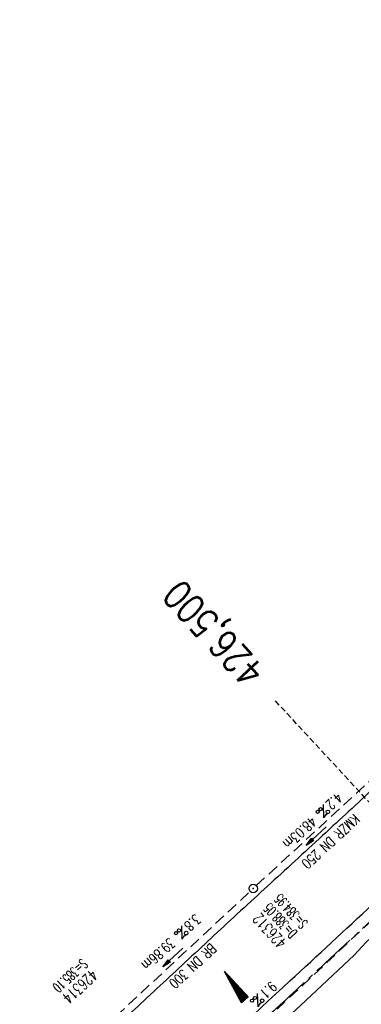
# Model space of a CAD drawing. Extents: x 450316 to 454644, y 428795 to 436505.
# Tile 74 of 256: x 453467 to 453527, y 431395 to 431569. Entities that reach past the tile are written whole.
import ezdxf
from ezdxf.enums import TextEntityAlignment as Align

# ---------------------------------------------------------------- set-up
doc = ezdxf.new("R2010")
doc.units = 0
doc.header["$LTSCALE"] = 2
doc.header["$MEASUREMENT"] = 0
for name, pattern in [('ACHSE', [5.5, 4, -0.5, 0.5, -0.5]), ('AUSGEZOGEN', [0]), ('GESTRICH-X2', [1.5, 1, -0.5]), ('GESTRICHELT', [0.75, 0.5, -0.25])]:
    doc.linetypes.add(name, pattern=pattern)
doc.layers.get('0').update_dxf_attribs({"linetype": 'CONTINUOUS'})
for name, color, linetype in [('ACHSETOP', 1, 'ACHSE'), ('FBR', 8, 'CONTINUOUS'), ('GEF', 1, 'AUSGEZOGEN'), ('HEKTOM', 1, 'GESTRICHELT'), ('KANAL', 7, 'GESTRICH-X2'), ('PFEIL', 7, 'CONTINUOUS'), ('SCHACHTNR', 6, 'CONTINUOUS'), ('SCHSYMBOL', 7, 'CONTINUOUS'), ('TEXTO', 4, 'CONTINUOUS'), ('TEXTU', 4, 'CONTINUOUS')]:
    doc.layers.add(name, color=color, linetype=linetype)
doc.styles.add('ROMANS', font='romans.shx', dxfattribs={"width": 0.8})

# ---------------------------------------------------------------- blocks, each defined once
blk = doc.blocks.new('GST')
at = {"color": 0}
blk.add_circle((0, 0), 0.75, dxfattribs=at)
blk.add_point((0, 0), dxfattribs=at)
blk = doc.blocks.new('10')
blk.add_blockref('GST', (0, 0))
blk = doc.blocks.new('PROM')
blk.add_line((1.57, 1.82), (0.02, 0.02))
for centre, radius in [((0.32, 1.51), 0.317), ((0.94, 0.29), 0.283), ((1.64, 0.29), 0.283)]:
    blk.add_circle(centre, radius)
blk.add_arc((0.99, 2.68), 1.03, 239.1414, 303.3549)
blk = doc.blocks.new('PFEIL2')
at = {"color": 0}
for p, q in [((0.88, 0), (-2.4, -0.01)), ((0.88, -0.27), (0.88, 0.28)), ((0.88, 0.28), (2.43, 0.01)), ((0.91, 0.27), (0.88, 0.26)), ((0.97, 0.26), (0.88, 0.25)), ((1.02, 0.25), (0.88, 0.23)), ((1.07, 0.24), (0.88, 0.21)), ((1.13, 0.23), (0.88, 0.19)), ((1.18, 0.22), (0.88, 0.17)), ((1.24, 0.21), (0.88, 0.15)), ((1.29, 0.21), (0.88, 0.14)), ((1.34, 0.2), (0.88, 0.12)), ((1.4, 0.19), (0.88, 0.1)), ((1.45, 0.18), (0.88, 0.08)), ((1.51, 0.17), (0.88, 0.06)), ((1.56, 0.16), (0.88, 0.04)), ((1.61, 0.15), (0.88, 0.02)), ((1.67, 0.14), (0.88, 0.01)), ((1.72, 0.13), (0.88, -0.01)), ((1.78, 0.12), (0.88, -0.03)), ((1.83, 0.11), (0.88, -0.05)), ((1.88, 0.1), (0.88, -0.07)), ((1.94, 0.09), (0.88, -0.09)), ((2.05, 0.08), (0.88, -0.12)), ((1.99, 0.08), (0.88, -0.11)), ((2.1, 0.07), (0.88, -0.14)), ((2.15, 0.06), (0.88, -0.16)), ((2.21, 0.05), (0.88, -0.18)), ((2.26, 0.04), (0.88, -0.2)), ((2.32, 0.03), (0.88, -0.22)), ((2.37, 0.02), (0.88, -0.23)), ((2.42, 0.01), (0.88, -0.25)), ((2.43, 0.01), (0.88, -0.27))]:
    blk.add_line(p, q, dxfattribs=at)
blk = doc.blocks.new('*X33')
at = {"color": 0}
for p, q in [((725.83, 193.84), (727.44, 195.45)), ((725.83, 193.85), (727.43, 195.45)), ((725.83, 193.86), (727.42, 195.45)), ((725.83, 193.87), (727.41, 195.45)), ((725.83, 193.88), (727.4, 195.45)), ((725.83, 193.89), (727.39, 195.45)), ((725.83, 193.9), (727.38, 195.45)), ((725.83, 193.91), (727.37, 195.45)), ((725.83, 193.91), (727.37, 195.45)), ((725.83, 193.92), (727.36, 195.45)), ((725.83, 193.93), (727.35, 195.45)), ((725.83, 193.94), (727.34, 195.45)), ((725.83, 193.95), (727.33, 195.45)), ((725.83, 193.96), (727.32, 195.45)), ((725.83, 193.97), (727.31, 195.45)), ((725.83, 193.98), (727.3, 195.45)), ((725.83, 193.99), (727.29, 195.45)), ((725.83, 193.99), (727.29, 195.45)), ((725.83, 194), (727.28, 195.45)), ((725.83, 194.01), (727.27, 195.45)), ((725.83, 194.02), (727.26, 195.45)), ((725.83, 194.03), (727.25, 195.45)), ((725.83, 194.04), (727.24, 195.45)), ((725.83, 194.05), (727.23, 195.45)), ((725.83, 194.06), (727.22, 195.45)), ((725.83, 194.06), (727.21, 195.45)), ((725.83, 194.07), (727.21, 195.45)), ((725.83, 194.08), (727.2, 195.45)), ((725.83, 194.09), (727.19, 195.45)), ((725.83, 194.1), (727.18, 195.45)), ((725.83, 194.11), (727.17, 195.45)), ((725.83, 194.12), (727.16, 195.45)), ((725.83, 194.13), (727.15, 195.45)), ((725.83, 194.14), (727.14, 195.45)), ((725.83, 194.14), (727.14, 195.45)), ((725.83, 194.15), (727.13, 195.45)), ((725.83, 194.16), (727.12, 195.45)), ((725.83, 194.17), (727.11, 195.45)), ((725.83, 194.18), (727.1, 195.45)), ((725.83, 194.19), (727.09, 195.45)), ((725.83, 194.2), (727.08, 195.45)), ((725.83, 194.21), (727.07, 195.45)), ((725.83, 194.21), (727.06, 195.45)), ((725.83, 194.22), (727.06, 195.45)), ((725.83, 194.23), (727.05, 195.45)), ((725.83, 194.24), (727.04, 195.45)), ((725.83, 194.25), (727.03, 195.45)), ((725.83, 194.26), (727.02, 195.45)), ((725.83, 194.27), (727.01, 195.45)), ((725.83, 194.28), (727, 195.45)), ((725.83, 194.29), (726.99, 195.45)), ((725.83, 194.29), (726.99, 195.45)), ((725.83, 194.3), (726.98, 195.45)), ((725.83, 194.31), (726.97, 195.45)), ((725.83, 194.32), (726.96, 195.45)), ((725.83, 194.33), (726.95, 195.45)), ((725.83, 194.34), (726.94, 195.45)), ((725.83, 194.35), (726.93, 195.45)), ((725.83, 194.36), (726.92, 195.45)), ((725.83, 194.37), (726.91, 195.45)), ((725.83, 194.37), (726.91, 195.45)), ((725.83, 194.38), (726.9, 195.45)), ((725.83, 194.39), (726.89, 195.45)), ((725.83, 194.4), (726.88, 195.45)), ((725.83, 194.41), (726.87, 195.45)), ((725.83, 194.42), (726.86, 195.45)), ((725.83, 194.43), (726.85, 195.45)), ((725.83, 194.44), (726.84, 195.45)), ((725.83, 194.44), (726.83, 195.45)), ((725.83, 194.45), (726.83, 195.45)), ((725.83, 194.46), (726.82, 195.45)), ((725.83, 194.47), (726.81, 195.45)), ((725.83, 194.48), (726.8, 195.45)), ((725.83, 194.49), (726.79, 195.45)), ((725.83, 194.5), (726.78, 195.45)), ((725.83, 194.51), (726.77, 195.45)), ((725.83, 194.52), (726.76, 195.45)), ((725.83, 194.52), (726.76, 195.45)), ((725.83, 194.53), (726.75, 195.45)), ((725.83, 194.54), (726.74, 195.45)), ((725.83, 194.55), (726.73, 195.45)), ((725.83, 194.56), (726.72, 195.45)), ((725.83, 194.57), (726.71, 195.45)), ((725.83, 194.58), (726.7, 195.45)), ((725.83, 194.59), (726.69, 195.45)), ((725.83, 194.59), (726.68, 195.45)), ((725.83, 194.6), (726.68, 195.45)), ((725.83, 194.61), (726.67, 195.45)), ((725.83, 194.62), (726.66, 195.45)), ((725.83, 194.63), (726.65, 195.45)), ((725.83, 194.64), (726.64, 195.45)), ((725.83, 194.65), (726.63, 195.45)), ((725.83, 194.66), (726.62, 195.45)), ((725.83, 194.67), (726.61, 195.45)), ((725.83, 194.67), (726.61, 195.45)), ((725.83, 194.68), (726.6, 195.45)), ((725.83, 194.69), (726.59, 195.45)), ((725.83, 194.7), (726.58, 195.45)), ((725.83, 194.71), (726.57, 195.45)), ((725.83, 194.72), (726.56, 195.45)), ((725.83, 194.73), (726.55, 195.45)), ((725.83, 194.74), (726.54, 195.45)), ((725.83, 194.75), (726.53, 195.45)), ((725.83, 194.75), (726.53, 195.45)), ((725.83, 194.76), (726.52, 195.45)), ((725.83, 194.77), (726.51, 195.45)), ((725.83, 194.78), (726.5, 195.45)), ((725.83, 194.79), (726.49, 195.45)), ((725.83, 194.8), (726.48, 195.45)), ((725.83, 194.81), (726.47, 195.45)), ((725.83, 194.82), (726.46, 195.45)), ((725.83, 194.82), (726.45, 195.45)), ((725.83, 194.83), (726.45, 195.45)), ((725.83, 194.84), (726.44, 195.45)), ((725.83, 194.85), (726.43, 195.45)), ((725.83, 194.86), (726.42, 195.45)), ((725.83, 194.87), (726.41, 195.45)), ((725.83, 194.88), (726.4, 195.45)), ((725.83, 194.89), (726.39, 195.45)), ((725.83, 194.9), (726.38, 195.45)), ((725.83, 194.9), (726.38, 195.45)), ((725.83, 194.91), (726.37, 195.45)), ((725.83, 194.92), (726.36, 195.45)), ((725.83, 194.93), (726.35, 195.45)), ((725.83, 194.94), (726.34, 195.45)), ((725.83, 194.95), (726.33, 195.45)), ((725.83, 194.96), (726.32, 195.45)), ((725.83, 194.97), (726.31, 195.45)), ((725.83, 194.98), (726.3, 195.45)), ((725.83, 194.98), (726.3, 195.45)), ((725.83, 194.99), (726.29, 195.45)), ((725.83, 195), (726.28, 195.45)), ((725.83, 195.01), (726.27, 195.45)), ((725.83, 195.02), (726.26, 195.45)), ((725.83, 195.03), (726.25, 195.45)), ((725.83, 195.04), (726.24, 195.45)), ((725.83, 195.05), (726.23, 195.45)), ((725.83, 195.05), (726.22, 195.45)), ((725.83, 195.06), (726.22, 195.45)), ((725.83, 195.07), (726.21, 195.45)), ((725.83, 195.08), (726.2, 195.45)), ((725.83, 195.09), (726.19, 195.45)), ((725.83, 195.1), (726.18, 195.45)), ((725.83, 195.11), (726.17, 195.45)), ((725.83, 195.12), (726.16, 195.45)), ((725.83, 195.13), (726.15, 195.45)), ((725.83, 195.13), (726.15, 195.45)), ((725.83, 195.14), (726.14, 195.45)), ((725.83, 195.15), (726.13, 195.45)), ((725.83, 195.16), (726.12, 195.45)), ((725.83, 195.17), (726.11, 195.45)), ((725.83, 195.18), (726.1, 195.45)), ((725.83, 195.19), (726.09, 195.45)), ((725.83, 195.2), (726.08, 195.45)), ((725.83, 195.2), (726.07, 195.45)), ((725.83, 195.21), (726.07, 195.45)), ((725.83, 195.22), (726.06, 195.45)), ((725.83, 195.23), (726.05, 195.45)), ((725.83, 195.24), (726.04, 195.45)), ((725.83, 195.25), (726.03, 195.45)), ((725.83, 195.26), (726.02, 195.45)), ((725.83, 195.27), (726.01, 195.45)), ((725.83, 195.28), (726, 195.45)), ((725.83, 195.28), (726, 195.45)), ((725.83, 195.29), (725.99, 195.45)), ((725.83, 195.3), (725.98, 195.45)), ((725.83, 195.31), (725.97, 195.45)), ((725.83, 195.32), (725.96, 195.45)), ((725.83, 195.33), (725.95, 195.45)), ((725.83, 195.34), (725.94, 195.45)), ((725.83, 195.35), (725.93, 195.45)), ((725.83, 195.36), (725.92, 195.45)), ((725.83, 195.36), (725.92, 195.45)), ((725.83, 195.37), (725.91, 195.45)), ((725.83, 195.38), (725.9, 195.45)), ((725.83, 195.39), (725.89, 195.45)), ((725.83, 195.4), (725.88, 195.45)), ((725.83, 195.41), (725.87, 195.45)), ((725.83, 195.42), (725.86, 195.45)), ((725.83, 195.43), (725.85, 195.45)), ((725.83, 195.43), (725.84, 195.45)), ((725.83, 195.44), (725.84, 195.45)), ((725.83, 193.83), (727.43, 195.43)), ((725.83, 193.82), (727.43, 195.42)), ((725.83, 193.81), (727.43, 195.41)), ((725.83, 193.8), (727.42, 195.4)), ((725.83, 193.79), (727.42, 195.38)), ((725.83, 193.78), (727.42, 195.37)), ((725.83, 193.77), (727.41, 195.36)), ((725.83, 193.76), (727.41, 195.35)), ((725.83, 193.76), (727.41, 195.34)), ((725.83, 193.75), (727.4, 195.32)), ((725.83, 193.74), (727.4, 195.31)), ((725.83, 193.73), (727.4, 195.3)), ((725.83, 193.72), (727.4, 195.29)), ((725.83, 193.71), (727.39, 195.28)), ((725.83, 193.7), (727.39, 195.26)), ((725.83, 193.69), (727.39, 195.25)), ((725.83, 193.68), (727.38, 195.24)), ((725.83, 193.68), (727.38, 195.23)), ((725.83, 193.67), (727.38, 195.22)), ((725.83, 193.66), (727.37, 195.2)), ((725.83, 193.65), (727.37, 195.19)), ((725.83, 193.64), (727.37, 195.18)), ((725.83, 193.63), (727.36, 195.17)), ((725.83, 193.62), (727.36, 195.16)), ((725.83, 193.61), (727.36, 195.14)), ((725.83, 193.61), (727.35, 195.13)), ((725.83, 193.6), (727.35, 195.12)), ((725.83, 193.59), (727.35, 195.11)), ((725.83, 193.58), (727.34, 195.1)), ((725.83, 193.57), (727.34, 195.08)), ((725.83, 193.56), (727.34, 195.07)), ((725.83, 193.55), (727.34, 195.06)), ((725.83, 193.54), (727.33, 195.05)), ((725.83, 193.53), (727.33, 195.04)), ((725.83, 193.53), (727.33, 195.02)), ((725.83, 193.52), (727.32, 195.01)), ((725.83, 193.51), (727.32, 195)), ((725.83, 193.5), (727.32, 194.99)), ((725.83, 193.49), (727.31, 194.98)), ((725.83, 193.48), (727.31, 194.96)), ((725.83, 193.47), (727.31, 194.95)), ((725.83, 193.46), (727.3, 194.94)), ((725.83, 193.45), (727.3, 194.93)), ((725.83, 193.45), (727.3, 194.92)), ((725.83, 193.44), (727.29, 194.91)), ((725.83, 193.43), (727.29, 194.89)), ((725.83, 193.42), (727.29, 194.88)), ((725.83, 193.41), (727.29, 194.87)), ((725.83, 193.4), (727.28, 194.86)), ((725.83, 193.39), (727.28, 194.85)), ((725.83, 193.38), (727.28, 194.83)), ((725.83, 193.38), (727.27, 194.82)), ((725.83, 193.37), (727.27, 194.81)), ((725.83, 193.36), (727.27, 194.8)), ((725.83, 193.35), (727.26, 194.79)), ((725.83, 193.34), (727.26, 194.77)), ((725.83, 193.33), (727.26, 194.76)), ((725.83, 193.32), (727.25, 194.75)), ((725.83, 193.31), (727.25, 194.74)), ((725.83, 193.3), (727.25, 194.73)), ((725.83, 193.3), (727.24, 194.71)), ((725.83, 193.29), (727.24, 194.7)), ((725.83, 193.28), (727.24, 194.69)), ((725.83, 193.27), (727.23, 194.68)), ((725.83, 193.26), (727.23, 194.67)), ((725.83, 193.25), (727.23, 194.65)), ((725.83, 193.24), (727.23, 194.64)), ((725.83, 193.23), (727.22, 194.63)), ((725.83, 193.22), (727.22, 194.62)), ((725.83, 193.22), (727.22, 194.61)), ((725.83, 193.21), (727.21, 194.59)), ((725.83, 193.2), (727.21, 194.58)), ((725.83, 193.19), (727.21, 194.57)), ((725.83, 193.18), (727.2, 194.56)), ((725.83, 193.17), (727.2, 194.55)), ((725.83, 193.16), (727.2, 194.53)), ((725.83, 193.15), (727.19, 194.52)), ((725.83, 193.15), (727.19, 194.51)), ((725.83, 193.14), (727.19, 194.5)), ((725.83, 193.13), (727.18, 194.49)), ((725.83, 193.12), (727.18, 194.47)), ((725.83, 193.11), (727.18, 194.46)), ((725.83, 193.1), (727.17, 194.45)), ((725.83, 193.09), (727.17, 194.44)), ((725.83, 193.08), (727.17, 194.43)), ((725.83, 193.07), (727.17, 194.41)), ((725.83, 193.07), (727.16, 194.4)), ((725.83, 193.06), (727.16, 194.39)), ((725.83, 193.05), (727.16, 194.38)), ((725.83, 193.04), (727.15, 194.37)), ((725.83, 193.03), (727.15, 194.35)), ((725.83, 193.02), (727.15, 194.34)), ((725.83, 193.01), (727.14, 194.33)), ((725.83, 193), (727.14, 194.32)), ((725.83, 193), (727.14, 194.31)), ((725.83, 192.99), (727.13, 194.29)), ((725.83, 192.98), (727.13, 194.28)), ((725.83, 192.97), (727.13, 194.27)), ((725.83, 192.96), (727.12, 194.26)), ((725.83, 192.95), (727.12, 194.25)), ((725.83, 192.94), (727.12, 194.23)), ((725.83, 192.93), (727.11, 194.22)), ((725.83, 192.92), (727.11, 194.21)), ((725.83, 192.92), (727.11, 194.2)), ((725.83, 192.91), (727.11, 194.19)), ((725.83, 192.9), (727.1, 194.17)), ((725.83, 192.89), (727.1, 194.16)), ((725.83, 192.88), (727.1, 194.15)), ((725.83, 192.87), (727.09, 194.14)), ((725.83, 192.86), (727.09, 194.13)), ((725.83, 192.85), (727.09, 194.11)), ((725.83, 192.84), (727.08, 194.1)), ((725.83, 192.84), (727.08, 194.09)), ((725.83, 192.83), (727.08, 194.08)), ((725.83, 192.82), (727.07, 194.07)), ((725.83, 192.81), (727.07, 194.05)), ((725.83, 192.8), (727.07, 194.04)), ((725.83, 192.79), (727.06, 194.03)), ((725.83, 192.78), (727.06, 194.02)), ((725.83, 192.77), (727.06, 194.01)), ((725.83, 192.77), (727.05, 193.99)), ((725.83, 192.76), (727.05, 193.98)), ((725.83, 192.75), (727.05, 193.97)), ((725.83, 192.74), (727.05, 193.96)), ((725.83, 192.73), (727.04, 193.95)), ((725.83, 192.72), (727.04, 193.93)), ((725.83, 192.71), (727.04, 193.92)), ((725.83, 192.7), (727.03, 193.91)), ((725.83, 192.69), (727.03, 193.9)), ((725.83, 192.69), (727.03, 193.89)), ((725.83, 192.68), (727.02, 193.87)), ((725.83, 192.67), (727.02, 193.86)), ((725.83, 192.66), (727.02, 193.85)), ((725.83, 192.65), (727.01, 193.84)), ((725.83, 192.64), (727.01, 193.83)), ((725.83, 192.63), (727.01, 193.81)), ((725.83, 192.62), (727, 193.8)), ((725.83, 192.62), (727, 193.79)), ((725.83, 192.61), (727, 193.78)), ((725.83, 192.6), (726.99, 193.77)), ((725.83, 192.59), (726.99, 193.75)), ((725.83, 192.58), (726.99, 193.74)), ((725.83, 192.57), (726.99, 193.73)), ((725.83, 192.56), (726.98, 193.72)), ((725.83, 192.55), (726.98, 193.71)), ((725.83, 192.54), (726.98, 193.69)), ((725.83, 192.54), (726.97, 193.68)), ((725.83, 192.53), (726.97, 193.67)), ((725.83, 192.52), (726.97, 193.66)), ((725.83, 192.51), (726.96, 193.65)), ((725.83, 192.5), (726.96, 193.63)), ((725.83, 192.49), (726.96, 193.62)), ((725.83, 192.48), (726.95, 193.61)), ((725.83, 192.47), (726.95, 193.6)), ((725.83, 192.46), (726.95, 193.59)), ((725.83, 192.46), (726.94, 193.57)), ((725.83, 192.45), (726.94, 193.56)), ((725.83, 192.44), (726.94, 193.55)), ((725.83, 192.43), (726.94, 193.54)), ((725.83, 192.42), (726.93, 193.53)), ((725.83, 192.41), (726.93, 193.51)), ((725.83, 192.4), (726.93, 193.5)), ((725.83, 192.39), (726.92, 193.49)), ((725.83, 192.39), (726.92, 193.48)), ((725.83, 192.38), (726.92, 193.47)), ((725.83, 192.37), (726.91, 193.45)), ((725.83, 192.36), (726.91, 193.44)), ((725.83, 192.35), (726.91, 193.43)), ((725.83, 192.34), (726.9, 193.42)), ((725.83, 192.33), (726.9, 193.41)), ((725.83, 192.32), (726.9, 193.39)), ((725.83, 192.31), (726.89, 193.38)), ((725.83, 192.31), (726.89, 193.37)), ((725.83, 192.3), (726.89, 193.36)), ((725.83, 192.29), (726.88, 193.35)), ((725.83, 192.28), (726.88, 193.33)), ((725.83, 192.27), (726.88, 193.32)), ((725.83, 192.26), (726.88, 193.31)), ((725.83, 192.25), (726.87, 193.3)), ((725.83, 192.24), (726.87, 193.29)), ((725.83, 192.24), (726.87, 193.27)), ((725.83, 192.23), (726.86, 193.26)), ((725.83, 192.22), (726.86, 193.25)), ((725.83, 192.21), (726.86, 193.24)), ((725.83, 192.2), (726.85, 193.23)), ((725.83, 192.19), (726.85, 193.21)), ((725.83, 192.18), (726.85, 193.2)), ((725.83, 192.17), (726.84, 193.19)), ((725.83, 192.16), (726.84, 193.18)), ((725.83, 192.16), (726.84, 193.17)), ((725.83, 192.15), (726.83, 193.15)), ((725.83, 192.14), (726.83, 193.14)), ((725.83, 192.13), (726.83, 193.13)), ((725.83, 192.12), (726.82, 193.12)), ((725.83, 192.11), (726.82, 193.11)), ((725.83, 192.1), (726.82, 193.09)), ((725.83, 192.09), (726.82, 193.08)), ((725.83, 192.08), (726.81, 193.07)), ((725.83, 192.08), (726.81, 193.06)), ((725.83, 192.07), (726.81, 193.05)), ((725.83, 192.06), (726.8, 193.03)), ((725.83, 192.05), (726.8, 193.02)), ((725.83, 192.04), (726.8, 193.01)), ((725.83, 192.03), (726.79, 193)), ((725.83, 192.02), (726.79, 192.99)), ((725.83, 192.01), (726.79, 192.97)), ((725.83, 192.01), (726.78, 192.96)), ((725.83, 192), (726.78, 192.95)), ((725.83, 191.99), (726.78, 192.94)), ((725.83, 191.98), (726.77, 192.93)), ((725.83, 191.97), (726.77, 192.91)), ((725.83, 191.96), (726.77, 192.9)), ((725.83, 191.95), (726.76, 192.89)), ((725.83, 191.94), (726.76, 192.88)), ((725.83, 191.93), (726.76, 192.87)), ((725.83, 191.93), (726.76, 192.85)), ((725.83, 191.92), (726.75, 192.84)), ((725.83, 191.91), (726.75, 192.83)), ((725.83, 191.9), (726.75, 192.82)), ((725.83, 191.89), (726.74, 192.81)), ((725.83, 191.88), (726.74, 192.79)), ((725.83, 191.87), (726.74, 192.78)), ((725.83, 191.86), (726.73, 192.77)), ((725.83, 191.85), (726.73, 192.76)), ((725.83, 191.85), (726.73, 192.75)), ((725.83, 191.84), (726.72, 192.73)), ((725.83, 191.83), (726.72, 192.72)), ((725.83, 191.82), (726.72, 192.71)), ((725.83, 191.81), (726.71, 192.7)), ((725.83, 191.8), (726.71, 192.69)), ((725.83, 191.79), (726.71, 192.67)), ((725.83, 191.78), (726.7, 192.66)), ((725.83, 191.78), (726.7, 192.65)), ((725.83, 191.77), (726.7, 192.64)), ((725.83, 191.76), (726.7, 192.63)), ((725.83, 191.75), (726.69, 192.61)), ((725.83, 191.74), (726.69, 192.6)), ((725.83, 191.73), (726.69, 192.59)), ((725.83, 191.72), (726.68, 192.58)), ((725.83, 191.71), (726.68, 192.57)), ((725.83, 191.7), (726.68, 192.55)), ((725.83, 191.7), (726.67, 192.54)), ((725.83, 191.69), (726.67, 192.53)), ((725.83, 191.68), (726.67, 192.52)), ((725.83, 191.67), (726.66, 192.51)), ((725.83, 191.66), (726.66, 192.49)), ((725.83, 191.65), (726.66, 192.48)), ((725.83, 191.64), (726.65, 192.47)), ((725.83, 191.63), (726.65, 192.46)), ((725.83, 191.63), (726.65, 192.45)), ((725.83, 191.62), (726.64, 192.43)), ((725.83, 191.61), (726.64, 192.42)), ((725.83, 191.6), (726.64, 192.41)), ((725.83, 191.59), (726.64, 192.4)), ((725.83, 191.58), (726.63, 192.39)), ((725.83, 191.57), (726.63, 192.37)), ((725.83, 191.56), (726.63, 192.36)), ((725.83, 191.55), (726.62, 192.35)), ((725.83, 191.55), (726.62, 192.34)), ((725.83, 191.54), (726.62, 192.33)), ((725.83, 191.53), (726.61, 192.31)), ((725.83, 191.52), (726.61, 192.3)), ((725.83, 191.51), (726.61, 192.29)), ((725.83, 191.5), (726.6, 192.28)), ((725.83, 191.49), (726.6, 192.27)), ((725.83, 191.48), (726.6, 192.25)), ((725.83, 191.47), (726.59, 192.24)), ((725.83, 191.47), (726.59, 192.23)), ((725.83, 191.46), (726.59, 192.22)), ((725.83, 191.45), (726.59, 192.21)), ((725.83, 191.44), (726.58, 192.19)), ((725.83, 191.43), (726.58, 192.18)), ((725.83, 191.42), (726.58, 192.17)), ((725.83, 191.41), (726.57, 192.16)), ((725.83, 191.4), (726.57, 192.15)), ((725.83, 191.4), (726.57, 192.13)), ((725.83, 191.39), (726.56, 192.12)), ((725.83, 191.38), (726.56, 192.11)), ((725.83, 191.37), (726.56, 192.1)), ((725.83, 191.36), (726.55, 192.09)), ((725.83, 191.35), (726.55, 192.07)), ((725.83, 191.34), (726.55, 192.06)), ((725.83, 191.33), (726.54, 192.05)), ((725.83, 191.32), (726.54, 192.04)), ((725.83, 191.32), (726.54, 192.03)), ((725.83, 191.31), (726.53, 192.01)), ((725.83, 191.3), (726.53, 192)), ((725.83, 191.29), (726.53, 191.99)), ((725.83, 191.28), (726.53, 191.98)), ((725.83, 191.27), (726.52, 191.97)), ((725.83, 191.26), (726.52, 191.95)), ((725.83, 191.25), (726.52, 191.94)), ((725.83, 191.25), (726.51, 191.93)), ((725.83, 191.24), (726.51, 191.92)), ((725.83, 191.23), (726.51, 191.91)), ((725.83, 191.22), (726.5, 191.89)), ((725.83, 191.21), (726.5, 191.88)), ((725.83, 191.2), (726.5, 191.87)), ((725.83, 191.19), (726.49, 191.86)), ((725.83, 191.18), (726.49, 191.85)), ((725.83, 191.17), (726.49, 191.84)), ((725.83, 191.17), (726.48, 191.82)), ((725.83, 191.16), (726.48, 191.81)), ((725.83, 191.15), (726.48, 191.8)), ((725.83, 191.14), (726.47, 191.79)), ((725.83, 191.13), (726.47, 191.78)), ((725.83, 191.12), (726.47, 191.76)), ((725.83, 191.11), (726.47, 191.75)), ((725.83, 191.1), (726.46, 191.74)), ((725.83, 191.09), (726.46, 191.73)), ((725.83, 191.09), (726.46, 191.72)), ((725.83, 191.08), (726.45, 191.7)), ((725.83, 191.07), (726.45, 191.69)), ((725.83, 191.06), (726.45, 191.68)), ((725.83, 191.05), (726.44, 191.67)), ((725.83, 191.04), (726.44, 191.66)), ((725.83, 191.03), (726.44, 191.64)), ((725.83, 191.02), (726.43, 191.63)), ((725.83, 191.02), (726.43, 191.62)), ((725.83, 191.01), (726.43, 191.61)), ((725.83, 191), (726.42, 191.6)), ((725.83, 190.99), (726.42, 191.58)), ((725.83, 190.98), (726.42, 191.57)), ((725.83, 190.97), (726.41, 191.56)), ((725.83, 190.96), (726.41, 191.55)), ((725.83, 190.95), (726.41, 191.54)), ((725.83, 190.94), (726.41, 191.52)), ((725.83, 190.94), (726.4, 191.51)), ((725.83, 190.93), (726.4, 191.5)), ((725.83, 190.92), (726.4, 191.49)), ((725.83, 190.91), (726.39, 191.48)), ((725.83, 190.9), (726.39, 191.46)), ((725.83, 190.89), (726.39, 191.45)), ((725.83, 190.88), (726.38, 191.44)), ((725.83, 190.87), (726.38, 191.43)), ((725.83, 190.87), (726.38, 191.42)), ((725.83, 190.86), (726.37, 191.4)), ((725.83, 190.85), (726.37, 191.39)), ((725.83, 190.84), (726.37, 191.38)), ((725.83, 190.83), (726.36, 191.37)), ((725.83, 190.82), (726.36, 191.36)), ((725.83, 190.81), (726.36, 191.34)), ((725.83, 190.8), (726.35, 191.33)), ((725.83, 190.79), (726.35, 191.32)), ((725.83, 190.79), (726.35, 191.31)), ((725.83, 190.78), (726.35, 191.3)), ((725.83, 190.77), (726.34, 191.28)), ((725.83, 190.76), (726.34, 191.27)), ((725.83, 190.75), (726.34, 191.26)), ((725.83, 190.74), (726.33, 191.25)), ((725.83, 190.73), (726.33, 191.24)), ((725.83, 190.72), (726.33, 191.22)), ((725.83, 190.71), (726.32, 191.21)), ((725.83, 190.71), (726.32, 191.2)), ((725.83, 190.7), (726.32, 191.19)), ((725.83, 190.69), (726.31, 191.18)), ((725.83, 190.68), (726.31, 191.16)), ((725.83, 190.67), (726.31, 191.15)), ((725.83, 190.66), (726.3, 191.14)), ((725.83, 190.65), (726.3, 191.13)), ((725.83, 190.64), (726.3, 191.12)), ((725.83, 190.64), (726.29, 191.1)), ((725.83, 190.63), (726.29, 191.09)), ((725.83, 190.62), (726.29, 191.08)), ((725.83, 190.61), (726.29, 191.07)), ((725.83, 190.6), (726.28, 191.06)), ((725.83, 190.59), (726.28, 191.04)), ((725.83, 190.58), (726.28, 191.03)), ((725.83, 190.57), (726.27, 191.02)), ((725.83, 190.56), (726.27, 191.01)), ((725.83, 190.56), (726.27, 191)), ((725.83, 190.55), (726.26, 190.98)), ((725.83, 190.54), (726.26, 190.97)), ((725.83, 190.53), (726.26, 190.96)), ((725.83, 190.52), (726.25, 190.95)), ((725.83, 190.51), (726.25, 190.94)), ((725.83, 190.5), (726.25, 190.92)), ((725.83, 190.49), (726.24, 190.91)), ((725.83, 190.48), (726.24, 190.9)), ((725.83, 190.48), (726.24, 190.89)), ((725.83, 190.47), (726.24, 190.88)), ((725.83, 190.46), (726.23, 190.86)), ((725.83, 190.45), (726.23, 190.85)), ((725.83, 190.44), (726.23, 190.84)), ((725.83, 190.43), (726.22, 190.83)), ((725.83, 190.42), (726.22, 190.82)), ((725.83, 190.41), (726.22, 190.8)), ((725.83, 190.41), (726.21, 190.79)), ((725.83, 190.4), (726.21, 190.78)), ((725.83, 190.39), (726.21, 190.77)), ((725.83, 190.38), (726.2, 190.76)), ((725.83, 190.37), (726.2, 190.74)), ((725.83, 190.36), (726.2, 190.73)), ((725.83, 190.35), (726.19, 190.72)), ((725.83, 190.34), (726.19, 190.71)), ((725.83, 190.33), (726.19, 190.7)), ((725.83, 190.33), (726.18, 190.68)), ((725.83, 190.32), (726.18, 190.67)), ((725.83, 190.31), (726.18, 190.66)), ((725.83, 190.3), (726.18, 190.65)), ((725.83, 190.29), (726.17, 190.64)), ((725.83, 190.28), (726.17, 190.62)), ((725.83, 190.27), (726.17, 190.61)), ((725.83, 190.26), (726.16, 190.6)), ((725.83, 190.26), (726.16, 190.59)), ((725.83, 190.25), (726.16, 190.58)), ((725.83, 190.24), (726.15, 190.56)), ((725.83, 190.23), (726.15, 190.55)), ((725.83, 190.22), (726.15, 190.54)), ((725.83, 190.21), (726.14, 190.53)), ((725.83, 190.2), (726.14, 190.52)), ((725.83, 190.19), (726.14, 190.5)), ((725.83, 190.18), (726.13, 190.49)), ((725.83, 190.18), (726.13, 190.48)), ((725.83, 190.17), (726.13, 190.47)), ((725.83, 190.16), (726.12, 190.46)), ((725.83, 190.15), (726.12, 190.44)), ((725.83, 190.14), (726.12, 190.43)), ((725.83, 190.13), (726.12, 190.42)), ((725.83, 190.12), (726.11, 190.41)), ((725.83, 190.11), (726.11, 190.4)), ((725.83, 190.1), (726.11, 190.38)), ((725.83, 190.1), (726.1, 190.37)), ((725.83, 190.09), (726.1, 190.36)), ((725.83, 190.08), (726.1, 190.35)), ((725.83, 190.07), (726.09, 190.34)), ((725.83, 190.06), (726.09, 190.32)), ((725.83, 190.05), (726.09, 190.31)), ((725.83, 190.04), (726.08, 190.3)), ((725.83, 190.03), (726.08, 190.29)), ((725.83, 190.03), (726.08, 190.28)), ((725.83, 190.02), (726.07, 190.26)), ((725.83, 190.01), (726.07, 190.25)), ((725.83, 190), (726.07, 190.24)), ((725.83, 189.99), (726.06, 190.23)), ((725.83, 189.98), (726.06, 190.22)), ((725.83, 189.97), (726.06, 190.2)), ((725.83, 189.96), (726.06, 190.19)), ((725.83, 189.95), (726.05, 190.18)), ((725.83, 189.95), (726.05, 190.17)), ((725.83, 189.94), (726.05, 190.16)), ((725.83, 189.93), (726.04, 190.14)), ((725.83, 189.92), (726.04, 190.13)), ((725.83, 189.91), (726.04, 190.12)), ((725.83, 189.9), (726.03, 190.11)), ((725.83, 189.89), (726.03, 190.1)), ((725.83, 189.88), (726.03, 190.08)), ((725.83, 189.88), (726.02, 190.07)), ((725.83, 189.87), (726.02, 190.06)), ((725.83, 189.86), (726.02, 190.05)), ((725.83, 189.85), (726.01, 190.04)), ((725.83, 189.84), (726.01, 190.02)), ((725.83, 189.83), (726.01, 190.01)), ((725.83, 189.82), (726, 190)), ((725.83, 189.81), (726, 189.99)), ((725.83, 189.8), (726, 189.98)), ((725.83, 189.8), (726, 189.96)), ((725.83, 189.79), (725.99, 189.95)), ((725.83, 189.78), (725.99, 189.94)), ((725.83, 189.77), (725.99, 189.93)), ((725.83, 189.76), (725.98, 189.92)), ((725.83, 189.75), (725.98, 189.9)), ((725.83, 189.74), (725.98, 189.89)), ((725.83, 189.73), (725.97, 189.88)), ((725.83, 189.72), (725.97, 189.87)), ((725.83, 189.72), (725.97, 189.86)), ((725.83, 189.71), (725.96, 189.84)), ((725.83, 189.7), (725.96, 189.83)), ((725.83, 189.69), (725.96, 189.82)), ((725.83, 189.68), (725.95, 189.81)), ((725.83, 189.67), (725.95, 189.8)), ((725.83, 189.66), (725.95, 189.78)), ((725.83, 189.65), (725.94, 189.77)), ((725.83, 189.65), (725.94, 189.76)), ((725.83, 189.64), (725.94, 189.75)), ((725.83, 189.63), (725.94, 189.74)), ((725.83, 189.62), (725.93, 189.72)), ((725.83, 189.61), (725.93, 189.71)), ((725.83, 189.6), (725.93, 189.7)), ((725.83, 189.59), (725.92, 189.69)), ((725.83, 189.58), (725.92, 189.68)), ((725.83, 189.57), (725.92, 189.66)), ((725.83, 189.57), (725.91, 189.65)), ((725.83, 189.56), (725.91, 189.64)), ((725.83, 189.55), (725.91, 189.63)), ((725.83, 189.54), (725.9, 189.62)), ((725.83, 189.53), (725.9, 189.6)), ((725.83, 189.52), (725.9, 189.59)), ((725.83, 189.51), (725.89, 189.58)), ((725.83, 189.5), (725.89, 189.57)), ((725.83, 189.49), (725.89, 189.56)), ((725.83, 189.49), (725.89, 189.54)), ((725.83, 189.48), (725.88, 189.53)), ((725.83, 189.47), (725.88, 189.52)), ((725.83, 189.46), (725.88, 189.51)), ((725.83, 189.45), (725.87, 189.5)), ((725.83, 189.44), (725.87, 189.48)), ((725.83, 189.43), (725.87, 189.47)), ((725.83, 189.42), (725.86, 189.46)), ((725.83, 189.42), (725.86, 189.45)), ((725.83, 189.41), (725.86, 189.44)), ((725.83, 189.4), (725.85, 189.42)), ((725.83, 189.39), (725.85, 189.41)), ((725.83, 189.38), (725.85, 189.4)), ((725.83, 189.37), (725.84, 189.39)), ((725.83, 189.36), (725.84, 189.38)), ((725.83, 189.35), (725.84, 189.36)), ((725.83, 189.34), (725.83, 189.35)), ((725.83, 189.34), (725.83, 189.34))]:
    blk.add_line(p, q, dxfattribs=at)
blk = doc.blocks.new('GEF')
at = {"color": 0}
for p, q in [((0.01, 0.02), (0.01, 6.15)), ((1.62, 6.15), (0.01, 0.02)), ((0.01, 6.15), (1.62, 6.15))]:
    blk.add_line(p, q, dxfattribs=at)
blk.add_blockref('*X33', (-725.82, -189.3), dxfattribs=at)

msp = doc.modelspace()

# ---------------------------------------------------------------- linework, layer by layer
at = {"layer": 'ACHSETOP', "flags": 128}
msp.add_lwpolyline([(451271.77, 435019.04, -0.000001), (451272.37, 435018.35, -0.000032), (451272.39, 435018.33), (451288.79, 434999.46, -0.000002), (451296.99, 434990.03, 0.000007), (451305.2, 434980.6, 0.000007), (451313.4, 434971.16, -0.000007), (451321.6, 434961.73, -0.000007), (451329.8, 434952.3, 0.000007), (451338, 434942.87, 0.000007), (451346.21, 434933.43, -0.000007), (451354.41, 434924, -0.000007), (451362.61, 434914.57, 0.000011), (451370.81, 434905.14, 0.000001), (451379.01, 434895.7, 0.000001), (451387.22, 434886.27), (451403.62, 434867.4), (451420.02, 434848.54), (451436.43, 434829.67, -0.000013), (451444.63, 434820.24, 0.000007), (451452.83, 434810.81, 0.000007), (451461.03, 434801.38, -0.000007), (451469.24, 434791.94, -0.000007), (451477.44, 434782.51, 0.000007), (451485.64, 434773.08, 0.000007), (451493.84, 434763.64, -0.000007), (451502.04, 434754.21, -0.000007), (451510.25, 434744.78, 0.000007), (451518.45, 434735.35, 0.000007), (451526.65, 434725.91, -0.000007), (451534.85, 434716.48, -0.000007), (451543.05, 434707.05, 0.000011), (451551.26, 434697.61, 0.000001), (451559.46, 434688.18, 0.000001), (451567.66, 434678.75), (451584.07, 434659.88, -0.000001), (451592.27, 434650.45, -0.000001), (451600.47, 434641.02, -0.000011), (451608.67, 434631.59, 0.000013), (451616.87, 434622.15), (451633.28, 434603.29), (451649.68, 434584.42, -0.000013), (451657.88, 434574.99, 0.000007), (451666.09, 434565.56, 0.000007), (451674.29, 434556.12, -0.000007), (451682.49, 434546.69, -0.000007), (451690.69, 434537.26, 0.000006), (451698.89, 434527.83), (451715.3, 434508.96, -0.000015), (451721.01, 434502.39, 0.000008), (451726.72, 434495.82, 0.000958), (451727.52, 434494.91, 0.000181), (451731.72, 434490.11, 0.003894), (451738.18, 434482.87, 0.00247), (451748.5, 434471.58, 0.003793), (451756.23, 434463.34, 0.003129), (451765.74, 434453.48, 0.00313), (451774.53, 434444.59, 0.003132), (451783.43, 434435.81, 0.003134), (451792.43, 434427.15, 0.003132), (451801.55, 434418.59, 0.003131), (451810.77, 434410.15, 0.00313), (451820.1, 434401.83, 0.003133), (451829.54, 434393.62, 0.003138), (451839.07, 434385.54, 0.003131), (451848.69, 434377.58, 0.003125), (451858.43, 434369.73, 0.003124), (451868.27, 434362, 0.00313), (451878.19, 434354.41, 0.003138), (451888.2, 434346.95, 0.003133), (451898.32, 434339.59, 0.003131), (451908.52, 434332.37, 0.003131), (451918.82, 434325.28, 0.003132), (451929.21, 434318.32, 0.003136), (451939.67, 434311.49, 0.00313), (451950.21, 434304.8, 0.003123), (451960.86, 434298.22, 0.003128), (451971.59, 434291.78, 0.003137), (451982.37, 434285.49, 0.003139), (451993.23, 434279.33, 0.003133), (452004.2, 434273.3, 0.003123), (452015.23, 434267.41, 0.003125), (452026.32, 434261.66, 0.003132), (452037.5, 434256.05, 0.003138), (452048.73, 434250.58, 0.003134), (452060.02, 434245.26, 0.003122), (452071.41, 434240.07, 0.003127), (452083.62, 434234.69, 0.003578), (452094.35, 434230.12, 0.002702), (452108.41, 434224.35, 0.004189), (452117.53, 434220.76, 0.00053), (452126.34, 434217.38, 0.001569), (452129.32, 434216.25, 0.000008), (452135.11, 434214.08, -0.000025), (452140.91, 434211.9), (452164.31, 434203.12, 0.000006), (452176.02, 434198.73, -0.000007), (452187.72, 434194.34), (452211.13, 434185.56), (452234.54, 434176.78, -0.000012), (452246.24, 434172.39, 0.000007), (452257.94, 434168, 0.000002), (452265.75, 434165.08, 0.000001), (452281.35, 434159.22, 0.000005), (452293.05, 434154.83, -0.000007), (452304.76, 434150.44, -0.000019), (452316.46, 434146.05, 0.000015), (452328.17, 434141.66, 0.000002), (452338.1, 434137.94, 0.000001), (452351.57, 434132.88, 0.000004), (452363.28, 434128.49, -0.000006), (452374.98, 434124.1, -0.00002), (452386.68, 434119.71, 0.00002), (452398.39, 434115.32, 0.000006), (452410.09, 434110.93, -0.000004), (452421.8, 434106.54, -0.000001), (452435.27, 434101.49, -0.000002), (452445.2, 434097.76, -0.000015), (452456.91, 434093.37, 0.000019), (452468.61, 434088.98, 0.000007), (452480.31, 434084.59, -0.000006), (452492.02, 434080.2, -0.000002), (452503.72, 434075.81, 0.000002), (452515.42, 434071.42, 0.000006), (452527.13, 434067.03, -0.000007), (452538.83, 434062.64, -0.000019), (452550.54, 434058.25, 0.000015), (452562.24, 434053.86, 0.000002), (452572.17, 434050.13, 0.000001), (452585.65, 434045.08, 0.000004), (452597.35, 434040.69, -0.000006), (452609.05, 434036.3, -0.00002), (452620.76, 434031.91, 0.00002), (452632.46, 434027.52, 0.000006), (452644.17, 434023.13, -0.000004), (452655.87, 434018.74, -0.000001), (452669.35, 434013.68, -0.000002), (452679.28, 434009.96, -0.000015), (452690.98, 434005.57, 0.000014), (452702.68, 434001.18, 0.000011), (452714.39, 433996.79, -0.000001), (452726.09, 433992.4, -0.000007), (452735.03, 433989.04, -0.000005), (452748.18, 433984.11, -0.000156), (452748.22, 433984.1, -0.000005), (452749.5, 433983.61, -0.004183), (452758.69, 433980.07, -0.002721), (452772.75, 433974.43, -0.005081), (452782.77, 433970.22, -0.003908), (452795.7, 433964.52, -0.003912), (452807.05, 433959.3, -0.003907), (452818.33, 433953.9, -0.003903), (452829.52, 433948.33, -0.003904), (452840.62, 433942.58, -0.003907), (452851.63, 433936.66, -0.003909), (452862.54, 433930.57, -0.003906), (452873.35, 433924.31, -0.003899), (452884.08, 433917.88, -0.003907), (452894.71, 433911.27, -0.003917), (452905.21, 433904.52, -0.003914), (452915.61, 433897.6, -0.003904), (452925.91, 433890.51, -0.003895), (452936.11, 433883.25, -0.003902), (452946.17, 433875.85, -0.003909), (452956.12, 433868.3, -0.003904), (452965.96, 433860.58, -0.003908), (452975.67, 433852.7, -0.00391), (452985.26, 433844.69, -0.003909), (452994.72, 433836.52, -0.003908), (453004.05, 433828.2, -0.003902), (453013.25, 433819.74, -0.003901), (453022.32, 433811.14, -0.003907), (453031.26, 433802.39, -0.003913), (453040.05, 433793.51, -0.003909), (453048.99, 433784.19, -0.00418), (453057.22, 433775.34, -0.003621), (453064.8, 433766.92, -0.003001), (453073.81, 433756.65, -0.003775), (453082.93, 433745.95, -0.004894), (453089.82, 433737.59, -0.004962), (453096.58, 433729.04, -0.003805), (453105.2, 433717.74, -0.003005), (453113.36, 433706.73, -0.003643), (453119.97, 433697.57, -0.004174), (453127.23, 433687.17, -0.004295), (453134.1, 433676.95, -0.003507), (453140.02, 433667.85, -0.002688), (453147.59, 433655.9, -0.003695), (453155.36, 433643.25, -0.00538), (453160.55, 433634.47, -0.005332), (453165.53, 433625.6, -0.003667), (453172.54, 433612.58, -0.002679), (453179.1, 433600.02, -0.003501), (453183.99, 433590.35, -0.004313), (453189.2, 433579.67, -0.003909), (453194.74, 433567.79, -0.003909), (453199.85, 433556.38, -0.003909), (453204.78, 433544.89, -0.003903), (453209.81, 433532.66, -0.004384), (453214.1, 433521.7, -0.003423), (453219.66, 433506.82, -0.005955), (453222.69, 433498.22, -0.000145), (453225.57, 433489.74, -0.000252), (453227.22, 433484.85, -0.000085), (453230.06, 433476.42, -0.000405), (453230.66, 433474.65, -0.003646), (453233.57, 433465.74, 0.00217), (453238.42, 433450.76, 0.000006), (453242.33, 433438.88, -0.000007), (453246.23, 433427.01, -0.000012), (453250.13, 433415.13, 0.000009), (453254.03, 433403.26, 0.003001), (453258.01, 433391.4, -0.003002), (453261.98, 433379.55, -0.003008), (453265.82, 433367.65, 0.003009), (453269.65, 433355.76, 0.00001), (453273.55, 433343.88, -0.000019), (453277.45, 433332.01), (453285.26, 433308.26, 0.000005), (453289.16, 433296.38, -0.000004), (453293.06, 433284.51, -0.000001), (453297.41, 433271.27, -0.000001), (453300.87, 433260.76, -0.00001), (453304.77, 433248.88, 0.000008), (453308.67, 433237.01, 0.000011), (453312.58, 433225.13, -0.000004), (453316.48, 433213.26, -0.000007), (453317.96, 433208.76, -0.000002), (453324.28, 433189.51, -0.00006), (453324.75, 433188.09, 0.000004), (453325.21, 433186.68, 0.001409), (453327.81, 433178.86, 0.000842), (453332.21, 433165.79, 0.002106), (453335.59, 433155.93, 0.001506), (453340.42, 433142.18, 0.001603), (453344.59, 433130.55, 0.001566), (453348.93, 433118.67, 0.00157), (453353.28, 433106.99, 0.001563), (453357.73, 433095.28, 0.001555), (453362.24, 433083.61, 0.001558), (453366.82, 433071.99, 0.001562), (453371.48, 433060.39, 0.001561), (453376.21, 433048.82, 0.001565), (453381.01, 433037.27, 0.001565), (453385.88, 433025.76, 0.001563), (453390.82, 433014.29, 0.001561), (453395.84, 433002.83, 0.001559), (453400.93, 432991.41, 0.00156), (453406.08, 432980.03, 0.001563), (453411.31, 432968.67, 0.001565), (453416.61, 432957.35, 0.001562), (453421.98, 432946.08, 0.001558), (453427.42, 432934.81, 0.001559), (453432.94, 432923.58, 0.001564), (453438.52, 432912.41, 0.001566), (453444.16, 432901.27, 0.001564), (453449.89, 432890.15, 0.001558), (453455.36, 432879.68, 0.001394), (453461.54, 432868.03, 0.001724), (453468.57, 432854.96, 0.002516), (453473.46, 432846.05, 0.001346), (453478.16, 432837.66, 0.000835), (453485.79, 432824.15, 0.000825), (453493.39, 432810.79, 0.001335), (453498.13, 432802.56, 0.002522), (453503.26, 432793.8, 0.001723), (453510.87, 432781.05, 0.001395), (453517.7, 432769.77, 0.001557), (453523.88, 432759.7, 0.001564), (453531.45, 432747.52, 0.002105), (453537.15, 432738.52, 0.001027), (453545.2, 432725.95, 0.001523), (453550.68, 432717.5, 0.000001), (453550.84, 432717.26, 0.000124), (453550.84, 432717.26, 0.000024), (453557.6, 432706.91, -0.000007), (453564.35, 432696.57, -0.000001), (453571.19, 432686.1, 0.000005), (453578.03, 432675.64, 0.000012), (453584.86, 432665.17, -0.000012), (453591.7, 432654.7, -0.000004), (453598.53, 432644.24, 0.000004), (453605.37, 432633.77, 0.000001), (453612.2, 432623.31, -0.000001), (453619.04, 432612.84, -0.000004), (453625.87, 432602.38, 0.000003), (453632.71, 432591.91), (453646.38, 432570.98, -0.000014), (453650.94, 432564, -0.000007), (453660.05, 432550.05, -0.002465), (453666.82, 432539.57, 0.002471), (453673.57, 432529.12, 0.002497), (453680.47, 432518.67, -0.002488), (453687.39, 432508.18, -0.000003), (453694.22, 432497.72, 0.000006), (453701.06, 432487.25), (453714.73, 432466.32, -0.000006), (453721.57, 432455.86, 0.000006), (453728.4, 432445.39, 0.000183), (453728.47, 432445.28, -0.000027), (453728.97, 432444.52, -0.003905), (453733.99, 432436.71, -0.002472), (453741.77, 432424.27, -0.005163), (453747.3, 432415.1, -0.003867), (453754.47, 432402.74, -0.003958), (453760.53, 432391.89, -0.003913), (453766.49, 432380.82, -0.003903), (453772.25, 432369.72, -0.003904), (453777.83, 432358.53, -0.003901), (453783.48, 432346.73, -0.004288), (453788.46, 432335.91, -0.003523), (453794.25, 432322.76, -0.004762), (453798.38, 432312.96, -0.001651), (453802.11, 432303.78, -0.002689), (453804.34, 432298.12, -0.001542), (453805.53, 432295.04, -0.000893), (453807.56, 432289.71, -0.005639), (453811.07, 432280.12, -0.003891), (453815.88, 432266.14, -0.00573), (453819.49, 432254.95, -0.005082), (453823.29, 432242.26, -0.004537), (453827.3, 432227.85, -0.006762), (453829.77, 432218.12, -0.001828), (453832.34, 432207.23, -0.002855), (453833.92, 432200.25, -0.000688), (453834.59, 432197.18, -0.000614), (453835.33, 432193.75, -0.005087), (453837.35, 432183.82, -0.003463), (453840.08, 432169.2, -0.004355), (453841.88, 432158.58, -0.003298), (453844.05, 432144.52, -0.003873), (453845.96, 432130.87, -0.004703), (453847.34, 432119.6, -0.004431), (453848.68, 432106.66, -0.004859), (453849.68, 432094.85, -0.001971), (453850.76, 432079.75, -0.003754), (453851.23, 432071.81, -0.000235), (453851.27, 432071.06, -0.000154), (453851.33, 432069.9, -0.005004), (453851.76, 432059.36, -0.003657), (453852.1, 432044.92, -0.006284), (453852.13, 432034.65, -0.00442), (453851.87, 432020.06, -0.004496), (453851.36, 432005.74, -0.005961), (453850.74, 431994.95, -0.004032), (453849.63, 431980.54, -0.005521), (453848.62, 431970.04, -0.000545), (453848.17, 431965.89, -0.00099), (453847.92, 431963.6, -0.002817), (453847.08, 431956.57, -0.001743), (453845.62, 431945.22, -0.004295), (453844.13, 431934.59, -0.003233), (453841.93, 431920.5, -0.003719), (453839.9, 431908.59, -0.003474), (453837.54, 431895.88, -0.003471), (453834.93, 431882.78, -0.003984), (453832.48, 431871.4, -0.002961), (453829.25, 431857.36, -0.00403), (453826.74, 431847.07, -0.001132), (453824.96, 431840.11, -0.001603), (453823.67, 431835.21, -0.002375), (453822.37, 431830.36, -0.001541), (453820.3, 431822.92, -0.005811), (453817.74, 431814.24, -0.003321), (453813, 431799.15, -0.004369), (453808.95, 431786.93, -0.004589), (453804.89, 431775.36, -0.004977), (453800.13, 431762.59, -0.00596), (453795.93, 431752.02, -0.002426), (453790.61, 431739.3, -0.004094), (453787.37, 431731.79, -0.000338), (453786.71, 431730.31, -0.000388), (453786.14, 431729.02, -0.004625), (453782.63, 431721.36, -0.002368), (453775.59, 431706.51, -0.004069), (453770.2, 431695.52, -0.003863), (453764.34, 431684.03, -0.004659), (453758.24, 431672.55, -0.005048), (453752.4, 431662.07, -0.002758), (453744.86, 431649, -0.004203), (453739.78, 431640.49, -0.000453), (453738.55, 431638.46, -0.00049), (453737.41, 431636.59, -0.004121), (453733.36, 431630.11, -0.00246), (453726.45, 431619.35, -0.006277), (453720.59, 431610.57, -0.004581), (453712.3, 431598.73, -0.005038), (453704.6, 431588.16, -0.005528), (453697.38, 431578.67, -0.004083), (453688.22, 431567.1, -0.005886), (453681.7, 431559.21, -0.001219), (453676.74, 431553.36, -0.002238), (453674.01, 431550.2, -0.001962), (453670.56, 431546.26, -0.001297), (453665.3, 431540.34, -0.004313), (453658.17, 431532.48, -0.003182), (453648.34, 431521.97, -0.004167), (453639.22, 431512.51, -0.00462), (453630.85, 431504.12, -0.002727), (453619.91, 431493.48, -0.004271), (453612.84, 431486.78, -0.000068), (453609.88, 431484.03, -0.000648), (453609.57, 431483.75, -0.000003), (453600.64, 431475.49, -0.000005), (453594.49, 431469.8), (453576.13, 431452.83), (453557.78, 431435.85), (453539.42, 431418.88), (453521.07, 431401.91, 0.000001), (453511.89, 431393.42, 0.000001), (453502.71, 431384.94, 0.000013), (453493.53, 431376.45, -0.000013), (453484.35, 431367.96, 0), (453475.18, 431359.48, 0), (453466, 431350.99), (453447.64, 431334.02, 0.000001), (453438.46, 431325.53, 0.000001), (453429.29, 431317.04, 0.000013), (453420.11, 431308.56, -0.000007), (453410.93, 431300.07, -0.000004), (453403.53, 431293.23, -0.000002), (453392.58, 431283.1, -0.00001), (453383.4, 431274.61, 0.000015), (453374.22, 431266.13, 0.000014), (453365.04, 431257.64, -0.000013), (453355.86, 431249.15, 0), (453343.63, 431237.84, -0.000001), (453337.51, 431232.18), (453319.15, 431215.21, 0.000001), (453309.98, 431206.72, 0.000001), (453300.8, 431198.24, 0.000013), (453291.62, 431189.75, -0.000013), (453282.44, 431181.26, -0.000001), (453273.27, 431172.78, -0.000001), (453264.09, 431164.29), (453245.73, 431147.32), (453227.38, 431130.34), (453209.02, 431113.37, 0.000014), (453199.84, 431104.89, -0.000009), (453190.66, 431096.4, -0.000019), (453181.49, 431087.91, 0.000019), (453172.31, 431079.43, 0.000009), (453163.13, 431070.94, -0.000008), (453153.95, 431062.45), (453135.6, 431045.48, 0.000009), (453134.86, 431044.8, 0.000002), (453130.42, 431040.69, 0.002804), (453126.11, 431036.66, 0.001372), (453117.38, 431028.36, 0.005333), (453110.16, 431021.31, 0.003613), (453099.69, 431010.7, 0.004216), (453091.36, 431002.01, 0.003913), (453082.55, 430992.5, 0.00391), (453074.2, 430983.2, 0.003911), (453066, 430973.77, 0.003912), (453057.94, 430964.21, 0.003915), (453050.03, 430954.53, 0.00391), (453042.29, 430944.73, 0.003905), (453034.68, 430934.8, 0.003908), (453027.23, 430924.75, 0.003912), (453019.95, 430914.6, 0.003918), (453012.83, 430904.33, 0.003918), (453005.87, 430893.95, 0.003907), (452999.07, 430883.47, 0.0039), (452992.43, 430872.86, 0.003908), (452985.95, 430862.15, 0.00392), (452979.66, 430851.37, 0.00392), (452973.54, 430840.5, 0.003904), (452967.57, 430829.49, 0.003903), (452961.77, 430818.39, 0.003916), (452956.17, 430807.24, 0.00392), (452950.74, 430796, 0.00391), (452945.47, 430784.65, 0.003904), (452940.39, 430773.22, 0.00391), (452935.48, 430761.73, 0.003913), (452930.76, 430750.17, 0.003909), (452926.22, 430738.51, 0.003913), (452921.86, 430726.79, 0.003918), (452917.69, 430715.02, 0.003913), (452913.7, 430703.18, 0.003909), (452909.89, 430691.26, 0.003904), (452906.27, 430679.29, 0.003908), (452902.84, 430667.28, 0.003914), (452899.6, 430655.21, 0.003911), (452896.55, 430643.09, 0.003914), (452893.69, 430630.91, 0.003917), (452891.02, 430618.71, 0.003911), (452890.73, 430617.31, 0.000237), (452886.25, 430594.17, 0.007575), (452884.76, 430585.79, 0.003906), (452882.25, 430569.49)], format="xyb", dxfattribs=at)
at = {"layer": 'FBR', "flags": 128}
for points in [[(453291.49, 431192.36, -0.000001), (453311.41, 431210.82, -0.000243)], [(453647.54, 431546.25, -0.003866), (453638.63, 431536.57, -0.004043), (453629.97, 431527.44, -0.003904), (453619.8, 431517.06, -0.005389), (453612.29, 431509.68, -0.001898), (453601.86, 431499.71, -0.002949), (453595.08, 431493.37, -0.000009), (453582.21, 431481.45, -0.000019), (453575.99, 431475.69, -0.000002), (453561.64, 431462.4, -0.000009), (453559.12, 431460.07, -0.00047), (453551.08, 431452.65, 0.000316), (453539.13, 431441.61, 0.000734), (453531.41, 431434.46, -0.000631), (453522.43, 431426.13, -0.00159), (453512.65, 431417.14, 0.001635), (453503.14, 431408.39, 0.000777), (453494.11, 431400.01, -0.000792), (453485.08, 431391.63, -0.00014), (453473.52, 431380.94, -0.00025), (453467.02, 431374.94, -0.000398), (453456.38, 431365.14, 0.00047)], [(453643.63, 431492.86, -0.003842), (453637.46, 431486.72, -0.003063), (453627.54, 431477.12, -0.003294), (453618.21, 431468.31, -0.000191), (453605.35, 431456.35, -0.00041), (453599.36, 431450.78, -0.000004), (453583.57, 431436.14, -0.000021), (453580.25, 431433.07, -0.000016), (453570.29, 431423.84, -0.000019), (453562.14, 431416.28, -0.000586), (453554.21, 431408.96, 0.000505), (453545, 431400.45, 0.000843), (453536.88, 431392.9, -0.00095), (453529.67, 431386.21, -0.00013), (453520.23, 431377.48, -0.000119), (453509.89, 431367.93, -0.000015), (453499.47, 431358.31, 0.000025), (453489.05, 431348.69, 0.000025), (453480.67, 431340.95, 0.000022), (453471.1, 431332.11, 0.000554), (453461.61, 431323.33, -0.000455)], [(453355.81, 431225.46, -0.000003), (453339.08, 431210.12, -0.000167)], [(453466.24, 431353.86, 0.001388), (453474.61, 431361.55, 0.000271), (453483.52, 431369.8, -0.000224), (453494.31, 431379.79, -0.000106), (453514.83, 431398.76, 0.000149), (453529.48, 431412.3, 0.000243), (453539.92, 431421.97, -0.000242), (453550.36, 431431.64, -0.000446), (453559.71, 431440.27, 0.00049), (453569.06, 431448.9, 0.000256), (453573.85, 431453.35, -0.0001), (453586.09, 431464.69, -0.000452), (453594.37, 431472.34, 0.000351), (453605.02, 431482.19, 0.003328), (453611.62, 431488.39, 0.001879), (453623.21, 431499.49, 0.004409), (453631.51, 431507.64, 0.004002), (453640.5, 431516.78, 0.004389), (453647.91, 431524.56, 0.003648)]]:
    msp.add_lwpolyline(points, format="xyb", dxfattribs=at)
msp.add_lwpolyline([(453461.14, 431343.15), (453479.88, 431360.42), (453499.86, 431378.9), (453516.7, 431394.42), (453526.19, 431403.28), (453528.31, 431405.57), (453534.1, 431410.89), (453552.84, 431428.22), (453587.17, 431459.89), (453589.03, 431462.3), (453607.38, 431479.32), (453626.83, 431497.93), (453641.27, 431512.41), (453659.15, 431531.37)], dxfattribs=at)
at = {"layer": 'HEKTOM'}
msp.add_line((453539.41, 431418.88), (453512.25, 431448.25), dxfattribs=at)
at = {"layer": 'KANAL'}
for p, q in [((453508.87, 431415.59), (453543.09, 431447.12)), ((453479.69, 431388.44), (453507.78, 431414.56)), ((453492.84, 431375.28), (453528.69, 431408.88))]:
    msp.add_line(p, q, dxfattribs=at)

# ---------------------------------------------------------------- block references
at = {"layer": 'GEF', "rotation": 222.8598086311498}
msp.add_blockref('GEF', (453503.23, 431400.46), dxfattribs=at)
at = {"layer": 'PFEIL'}
for p, rotation in [((453519.46, 431424.35), 222.6495), ((453494.1, 431402.88), 222.9252)]:
    msp.add_blockref('PFEIL2', p, dxfattribs=dict(at, rotation=rotation))
at = {"layer": 'SCHSYMBOL', "rotation": 222.7585}
msp.add_blockref('10', (453508.33, 431415.08), dxfattribs=at)
at = {"layer": 'TEXTU'}
for p, rotation in [((453520.73, 431429.96), 222.649499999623), ((453495.68, 431408.52), 222.9251999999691), ((453509.11, 431396.58), 223.1424999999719)]:
    msp.add_blockref('PROM', p, dxfattribs=dict(at, rotation=rotation))

# ---------------------------------------------------------------- texts
at = {"layer": 'HEKTOM', "style": 'ROMANS', "width": 0.8}
msp.add_text('426,500', height=5, rotation=132.7585, dxfattribs=at).set_placement((453510.72, 431453.62))
at = {"layer": 'SCHACHTNR', "style": 'ROMANS'}
for s, height, rotation, width, p in [('S=384.95', 1.8, 132.7585, 0.6, (453518.1, 431409.03)), ('426312', 2, 132.7585, 0.7, (453514.41, 431405.63)), ('D=388.05', 1.8, 132.7585, 0.6, (453516.25, 431407.35)), ('S=385.10', 1.8, 222.7585, 0.6, (453478, 431402.78)), ('426314', 2, 222.7585, 0.7, (453479.69, 431400.93))]:
    msp.add_text(s, height=height, rotation=rotation, dxfattribs=dict(at, width=width)).set_placement(p)
at = {"layer": 'TEXTO', "style": 'ROMANS', "width": 0.75}
for s, rotation, p in [('KMZR DN 250', 222.6495, (453521.43, 431424.06)), ('BR DN 300', 222.9252, (453497.03, 431402.05))]:
    msp.add_text(s, height=1.8, rotation=rotation, dxfattribs=at).set_placement(p, align=Align.CENTER)
at = {"layer": 'TEXTU', "style": 'ROMANS', "width": 0.75}
for s, rotation, p in [('4.2', 222.6495, (453523.11, 431432.15)), ('48.03m', 222.6495, (453518.52, 431427.93)), ('3.8', 222.9252, (453498.05, 431410.71)), ('39.86m', 222.9252, (453493.49, 431406.49)), ('9.1', 223.1425, (453511.47, 431398.78))]:
    msp.add_text(s, height=1.8, rotation=rotation, dxfattribs=at).set_placement(p)

doc.saveas('drawing.dxf')
